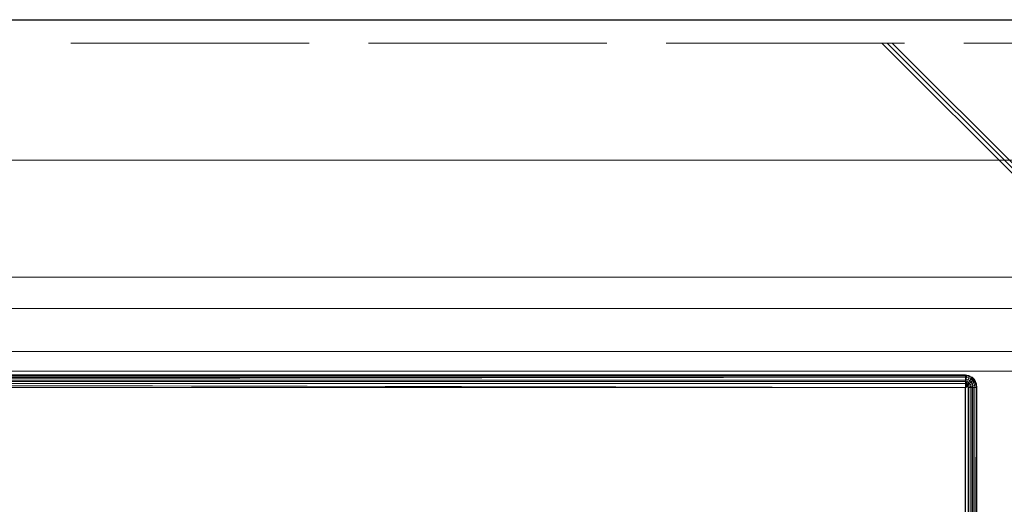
# Model space of a CAD drawing. Header units: millimetres. Extents: x -38341 to 3709, y -10682 to 48718.
# Tile 112 of 118: x -4230 to -3600, y 43846 to 44156. Entities that reach past the tile are written whole.
import ezdxf

# ---------------------------------------------------------------- set-up
doc = ezdxf.new("R2010")
doc.units = ezdxf.units.MM
doc.header["$LTSCALE"] = 50
doc.linetypes.add('ISO-02 破線', pattern=[3.81, 3.048, -0.762])
doc.linetypes.add('ISO-08 一点鎖線', pattern=[9.144, 6.096, -0.762, 1.524, -0.762])
doc.layers.add('00ライン-グリッド-線', color=13, linetype='ISO-08 一点鎖線', lineweight=5, true_color=0xff5454)
for name, color, linetype, lineweight in [('02モデリング-03スラブ', 7, 'Continuous', 5), ('02モデリング-03スラブ_ハッチング', 7, 'Continuous', 5), ('02モデリング-04壁-外部', 7, 'Continuous', 5), ('02モデリング-04壁-外部_ハッチング', 7, 'Continuous', 5), ('03構成要素-2壁-PB', 7, 'Continuous', 5), ('03構成要素-2壁-PB_ハッチング', 7, 'Continuous', 5), ('08設備機器-洗面台', 7, 'Continuous', 5), ('一般', 7, 'Continuous', 5)]:
    doc.layers.add(name, color=color, linetype=linetype, lineweight=lineweight)
doc.styles.get("Standard").update_dxf_attribs({"font": 'txt', "bigfont": 'BIGFONT.SHX'})

# ---------------------------------------------------------------- blocks, each defined once
blk = doc.blocks.new('グループ-236')
at = {"color": 255, "linetype": 'Continuous', "lineweight": 18, "transparency": 33554687}
blk.add_wipeout([(9739, 6705), (9039, 6705), (9039, 6795), (8920, 6795), (8920, 8325), (11275, 8325), (11275, 7875), (11725, 7875), (11725, 6795), (10745, 6795), (10745, 6705), (9995, 6705), (9995, 6795), (9739, 6795)], dxfattribs=at).dxf.layer = '02モデリング-03スラブ_ハッチング'
at = {"layer": '02モデリング-03スラブ', "color": 7, "linetype": 'Continuous', "lineweight": 18, "transparency": 33554687, "flags": 128}
blk.add_lwpolyline([(9739, 6705), (9039, 6705), (9039, 6795), (8920, 6795), (8920, 8325), (11275, 8325), (11275, 7875), (11725, 7875), (11725, 6795), (10745, 6795), (10745, 6705), (9995, 6705), (9995, 6795), (9739, 6795)], close=True, dxfattribs=at)
at = {"color": 255, "linetype": 'Continuous', "lineweight": 18, "transparency": 33554687}
blk.add_wipeout([(9739, 6705), (9039, 6705), (9039, 6795), (8920, 6795), (8920, 8325), (11275, 8325), (11275, 7875), (11725, 7875), (11725, 6795), (10745, 6795), (10745, 6705), (9995, 6705), (9995, 6795), (9739, 6795)], dxfattribs=at).dxf.layer = '02モデリング-03スラブ_ハッチング'
at = {"layer": '02モデリング-03スラブ', "color": 7, "linetype": 'Continuous', "lineweight": 18, "transparency": 33554687, "flags": 128}
blk.add_lwpolyline([(9739, 6705), (9039, 6705), (9039, 6795), (8920, 6795), (8920, 8325), (11275, 8325), (11275, 7875), (11725, 7875), (11725, 6795), (10745, 6795), (10745, 6705), (9995, 6705), (9995, 6795), (9739, 6795)], close=True, dxfattribs=at)
at = {"layer": '02モデリング-03スラブ', "color": 0, "flags": 1}
for tag in ['instanceID', 'IFC_UUID']:
    blk.add_attdef(tag, (8920, 6705), '', height=0.18, dxfattribs=at)
blk = doc.blocks.new('グループ-262')
at = {"layer": '08設備機器-洗面台', "color": 7, "linetype": 'Continuous', "lineweight": 13, "transparency": 33554687}
for p, q in [((9017.43, 8262.5), (10302.57, 8262.5)), ((9017.43, 8262.44), (10302.57, 8262.44)), ((9017.43, 8262.11), (10302.57, 8262.11)), ((9017.43, 8261.98), (10302.57, 8261.98)), ((9017.43, 8261.08), (10302.57, 8261.08)), ((9017.43, 8259.2), (10302.57, 8260.97)), ((9017.43, 8259.8), (10302.57, 8260.97)), ((9017.43, 8260.97), (10302.57, 8260.97)), ((10302.57, 8262.5), (10303.47, 8262.44)), ((10302.57, 8262.44), (10302.57, 8262.5)), ((10302.57, 8262.44), (10302.57, 8262.11)), ((10302.57, 8262.44), (10303.46, 8262.38)), ((10303.46, 8262.38), (10302.57, 8261.98)), ((10302.57, 8262.11), (10303.46, 8262.38)), ((10302.57, 8261.98), (10302.57, 8262.11)), ((10302.57, 8261.08), (10302.57, 8261.98)), ((10302.57, 8261.98), (10303.41, 8261.93)), ((10302.57, 8261.08), (10302.57, 8259.81)), ((10302.57, 8260.97), (10302.57, 8261.08)), ((10303.31, 8261.04), (10302.57, 8261.08)), ((10302.57, 8259.2), (10302.57, 8260.97)), ((10302.57, 8260.97), (10302.57, 8259.81)), ((10303.31, 8261.04), (10303.16, 8259.77)), ((10303.41, 8261.93), (10303.31, 8261.04)), ((10303.31, 8261.04), (10304.74, 8260.66)), ((10303.41, 8261.93), (10303.46, 8262.38)), ((10303.41, 8261.93), (10305.03, 8261.49)), ((10303.47, 8262.44), (10303.46, 8262.38)), ((10303.46, 8262.38), (10305.19, 8261.93)), ((10303.47, 8262.44), (10304.87, 8262.11)), ((10303.47, 8262.44), (10305.21, 8261.98)), ((10304.32, 8259.46), (10304.74, 8260.66)), ((10304.74, 8260.66), (10305.03, 8261.49)), ((10306.04, 8259.92), (10304.74, 8260.66)), ((10305.21, 8261.98), (10304.87, 8262.11)), ((10305.19, 8261.93), (10305.03, 8261.49)), ((10306.52, 8260.66), (10305.03, 8261.49)), ((10305.19, 8261.93), (10305.21, 8261.98)), ((10306.76, 8261.04), (10305.19, 8261.93)), ((10305.21, 8261.98), (10306.79, 8261.08)), ((10306.52, 8260.66), (10306.04, 8259.92)), ((10306.76, 8261.04), (10306.52, 8260.66)), ((10307.77, 8259.46), (10306.52, 8260.66)), ((10306.79, 8261.08), (10306.76, 8261.04)), ((10308.09, 8259.77), (10306.76, 8261.04)), ((10306.94, 8260.97), (10306.79, 8261.08)), ((10308.13, 8259.81), (10306.79, 8261.08)), ((10306.94, 8260.97), (10308.13, 8259.81)), ((10302.62, 8254.55), (9017.38, 8254.55)), ((9017.43, 8259.2), (10302.57, 8259.2)), ((9017.43, 8258.22), (10302.57, 8258.22)), ((9017.43, 8256.97), (10276.7, 8254.55)), ((9017.43, 8256.97), (10302.57, 8256.97)), ((9017.43, 8256.41), (10302.57, 8254.5)), ((9017.43, 8254.5), (10269.18, 8254.5)), ((9017.48, 8254.45), (10302.52, 8254.45)), ((10269.18, 8254.5), (10302.57, 8254.5)), ((10276.7, 8254.55), (10302.57, 8254.5)), ((10302.52, 8254.45), (10302.62, 8254.55)), ((10302.52, 8254.45), (10302.52, 7795.55)), ((10302.52, 8254.45), (10302.62, 8254.55)), ((10302.57, 8259.81), (10302.57, 8258.22)), ((10302.57, 8259.81), (10303.16, 8259.77)), ((10302.57, 8258.22), (10302.57, 8259.2)), ((10302.57, 8258.22), (10302.57, 8256.42)), ((10302.57, 8256.97), (10302.57, 8258.22)), ((10302.57, 8258.22), (10302.99, 8258.19)), ((10302.57, 8254.5), (10302.57, 8256.97)), ((10302.57, 8256.97), (10302.57, 8256.42)), ((10302.57, 8256.42), (10302.57, 8254.5)), ((10302.57, 8256.42), (10302.79, 8256.4)), ((10302.79, 8256.4), (10302.57, 8254.5)), ((10303.2, 8256.29), (10302.57, 8254.5)), ((10303.58, 8256.08), (10302.57, 8254.5)), ((10303.9, 8255.77), (10302.57, 8254.5)), ((10304.15, 8255.39), (10302.57, 8254.5)), ((10302.57, 8254.5), (10304.3, 8254.96)), ((10302.57, 8254.5), (10302.57, 7795.45)), ((10302.62, 7795.45), (10302.62, 8254.55)), ((10302.99, 8258.19), (10302.79, 8256.4)), ((10303.2, 8256.29), (10302.79, 8256.4)), ((10302.99, 8258.19), (10303.16, 8259.77)), ((10302.99, 8258.19), (10303.8, 8257.98)), ((10304.32, 8259.46), (10303.16, 8259.77)), ((10303.8, 8257.98), (10303.2, 8256.29)), ((10303.58, 8256.08), (10303.2, 8256.29)), ((10304.53, 8257.56), (10303.58, 8256.08)), ((10303.9, 8255.77), (10303.58, 8256.08)), ((10303.8, 8257.98), (10304.32, 8259.46)), ((10304.53, 8257.56), (10303.8, 8257.98)), ((10305.16, 8256.97), (10303.9, 8255.77)), ((10304.15, 8255.39), (10303.9, 8255.77)), ((10305.63, 8256.23), (10304.15, 8255.39)), ((10304.3, 8254.96), (10304.15, 8255.39)), ((10304.35, 8254.5), (10304.3, 8254.96)), ((10304.3, 8254.96), (10304.87, 8254.5)), ((10305.37, 8258.87), (10304.32, 8259.46)), ((10304.35, 8254.5), (10304.35, 7795.5)), ((10304.87, 8254.5), (10304.35, 8254.5)), ((10304.53, 8257.56), (10305.37, 8258.87)), ((10304.53, 8257.56), (10305.16, 8256.97)), ((10304.87, 8254.5), (10305.92, 8255.39)), ((10304.87, 8254.5), (10304.87, 7795.5)), ((10306.02, 8254.5), (10304.87, 8254.5)), ((10306.26, 8258.02), (10305.16, 8256.97)), ((10305.63, 8256.23), (10305.16, 8256.97)), ((10306.04, 8259.92), (10305.37, 8258.87)), ((10306.26, 8258.02), (10305.37, 8258.87)), ((10306.93, 8256.97), (10305.63, 8256.23)), ((10305.92, 8255.39), (10305.63, 8256.23)), ((10307.35, 8255.77), (10305.92, 8255.39)), ((10305.92, 8255.39), (10306.02, 8254.5)), ((10305.92, 8255.39), (10306.94, 8254.5)), ((10306.02, 8254.5), (10306.02, 7795.5)), ((10306.94, 8254.5), (10306.02, 8254.5)), ((10306.04, 8259.92), (10307.15, 8258.87)), ((10307.15, 8258.87), (10306.26, 8258.02)), ((10306.93, 8256.97), (10306.26, 8258.02)), ((10307.98, 8257.56), (10306.93, 8256.97)), ((10307.35, 8255.77), (10306.93, 8256.97)), ((10307.35, 8255.77), (10306.94, 8254.5)), ((10306.94, 8254.5), (10306.94, 7795.5)), ((10307.5, 8254.5), (10306.94, 8254.5)), ((10307.15, 8258.87), (10307.77, 8259.46)), ((10307.98, 8257.56), (10307.15, 8258.87)), ((10308.51, 8256.08), (10307.35, 8255.77)), ((10307.35, 8255.77), (10307.5, 8254.5)), ((10307.5, 8254.5), (10307.5, 7795.5)), ((10308.58, 8254.5), (10307.5, 8254.5)), ((10307.77, 8259.46), (10308.09, 8259.77)), ((10308.72, 8257.98), (10307.77, 8259.46)), ((10307.98, 8257.56), (10308.72, 8257.98)), ((10307.98, 8257.56), (10308.51, 8256.08)), ((10308.13, 8259.81), (10308.09, 8259.77)), ((10309.1, 8258.19), (10308.09, 8259.77)), ((10308.13, 8259.81), (10308.58, 8259.2)), ((10308.13, 8259.81), (10309.15, 8258.22)), ((10309.32, 8256.29), (10308.51, 8256.08)), ((10308.51, 8256.08), (10308.58, 8254.5)), ((10308.68, 8254.5), (10308.51, 8256.08)), ((10308.58, 8259.2), (10309.15, 8258.22)), ((10308.68, 8254.5), (10308.58, 8254.5)), ((10309.64, 8254.5), (10308.58, 8254.5)), ((10308.58, 8254.5), (10308.58, 7795.5)), ((10308.58, 8254.5), (10308.69, 7795.5)), ((10308.58, 8254.5), (10309.64, 7795.5)), ((10308.58, 8254.5), (10309.52, 7795.5)), ((10309.52, 8254.5), (10308.68, 8254.5)), ((10309.1, 8258.19), (10308.72, 8257.98)), ((10309.32, 8256.29), (10308.72, 8257.98)), ((10309.1, 8258.19), (10309.15, 8258.22)), ((10309.73, 8256.4), (10309.1, 8258.19)), ((10309.15, 8258.22), (10309.64, 8256.97)), ((10309.15, 8258.22), (10309.78, 8256.42)), ((10309.73, 8256.4), (10309.32, 8256.29)), ((10309.32, 8256.29), (10309.52, 8254.5)), ((10309.32, 8256.29), (10309.64, 8254.5)), ((10309.52, 8254.5), (10309.64, 8254.5)), ((10309.64, 8256.97), (10309.78, 8256.42)), ((10309.73, 8256.4), (10309.64, 8254.5)), ((10310, 8254.5), (10309.64, 8254.5)), ((10309.64, 8254.5), (10310, 7795.5)), ((10309.64, 8254.5), (10309.64, 7795.5)), ((10309.64, 8254.5), (10309.95, 7795.5)), ((10309.95, 8254.5), (10309.64, 8254.5)), ((10309.73, 8256.4), (10309.78, 8256.42)), ((10309.73, 8256.4), (10309.95, 8254.5)), ((10309.78, 8256.42), (10310, 8254.5)), ((10310, 8254.5), (10309.95, 8254.5)), ((10310, 8254.5), (10310, 7795.5))]:
    blk.add_line(p, q, dxfattribs=at)
at = {"layer": '08設備機器-洗面台', "color": 7, "linetype": 'Continuous', "lineweight": 18, "transparency": 33554687, "flags": 128}
for points in [[(9017.38, 8254.55), (9017.38, 8254.55), (10302.62, 8254.55), (10302.62, 7795.45), (9017.38, 7795.45), (9017.38, 7795.45)], [(10302.52, 8254.45), (9017.48, 8254.45), (9017.48, 7795.55), (10302.52, 7795.55), (10302.52, 8254.45)]]:
    blk.add_lwpolyline(points, close=True, dxfattribs=at)
blk = doc.blocks.new('グループ-263')
at = {"layer": '08設備機器-洗面台', "color": 7, "transparency": 33554687}
blk.add_blockref('グループ-262', (0, 0), dxfattribs=at)
at = {"layer": '08設備機器-洗面台', "color": 0, "flags": 1}
for tag in ['prm0_value', 'prm1_value', 'prm2_value', 'prm3_value', 'prm4_value', 'prm5_value', 'prm6_value', 'prm7_value', 'prm8_value', 'prm9_value', 'prm0_value', 'prm1_value', 'prm2_value', 'prm3_value', 'prm4_value', 'prm5_value', 'prm6_value', 'prm7_value', 'prm8_value', 'prm9_value', 'instanceID', 'instanceID', 'IFC_UUID', 'prm0_name', 'prm0_type', 'prm1_name', 'prm1_type', 'prm2_name', 'prm2_type', 'prm3_name', 'prm3_type', 'prm4_name', 'prm4_type', 'prm5_name', 'prm5_type', 'prm6_name', 'prm6_type', 'prm7_name', 'prm7_type', 'prm8_name', 'prm8_type', 'prm9_name', 'prm9_type', 'IFC_UUID', 'prm0_name', 'prm0_type', 'prm1_name', 'prm1_type', 'prm2_name', 'prm2_type', 'prm3_name', 'prm3_type', 'prm4_name', 'prm4_type', 'prm5_name', 'prm5_type', 'prm6_name', 'prm6_type', 'prm7_name', 'prm7_type', 'prm8_name', 'prm8_type', 'prm9_name', 'prm9_type']:
    blk.add_attdef(tag, (9010, 7787.5), '', height=0.18, dxfattribs=at)
blk = doc.blocks.new('_2F-FL (2D)')
at = {"layer": '02モデリング-03スラブ', "color": 7, "transparency": 33554687}
blk.add_blockref('グループ-236', (0, 0), dxfattribs=at)
at = {"layer": '08設備機器-洗面台', "color": 7, "transparency": 33554687}
blk.add_blockref('グループ-263', (0, 0), dxfattribs=at)
at = {"color": 255, "linetype": 'Continuous', "lineweight": 5, "transparency": 33554687}
blk.add_wipeout([(7500, 8265), (7253.68, 8265), (7253.68, 8490), (11275, 8490), (11275, 8265), (7520, 8265), (7520, 8325), (7500, 8325)], dxfattribs=at).dxf.layer = '02モデリング-04壁-外部_ハッチング'
at = {"color": 255, "linetype": 'Continuous', "lineweight": 25, "transparency": 33554687}
blk.add_wipeout([(11275, 8490), (11275, 8475), (7253.68, 8475), (7253.68, 8490)], dxfattribs=at).dxf.layer = '02モデリング-04壁-外部_ハッチング'
at = {"layer": '02モデリング-04壁-外部', "color": 7, "linetype": 'Continuous', "lineweight": 25, "transparency": 33554687}
blk.add_line((7253.68, 8490), (11275, 8490), dxfattribs=at)
at = {"layer": '02モデリング-04壁-外部', "color": 7, "linetype": 'Continuous', "lineweight": 5, "transparency": 33554687}
blk.add_line((7253.68, 8490), (11275, 8490), dxfattribs=at)
at = {"color": 255, "linetype": 'Continuous', "lineweight": 13, "transparency": 33554687}
blk.add_wipeout([(11275, 8475), (11275, 8325), (7253.68, 8325), (7253.68, 8475)], dxfattribs=at).dxf.layer = '02モデリング-04壁-外部_ハッチング'
at = {"layer": '02モデリング-04壁-外部_ハッチング', "linetype": 'Continuous', "lineweight": 5, "transparency": 33554687}
h = blk.add_hatch(dxfattribs=at)
h.set_pattern_fill('鉄筋コンクリート [CN] HF-壁用', style=0, pattern_type=2)
h.set_pattern_definition([(-45, (32.87, -36.3), (-20726.472, 21689.014), []), (-45, (35.36, -35.36), (-20726.472, 21689.014), []), (-45, (36.9, -33.8), (-20726.472, 21689.014), [])])
h.paths.add_polyline_path([(11275, 8475), (11275, 8325), (7253.68, 8325), (7253.68, 8475)])
at = {"layer": '02モデリング-04壁-外部', "color": 7, "linetype": 'ISO-02 破線', "lineweight": 18, "transparency": 33554687}
blk.add_line((7253.68, 8475), (11275, 8475), dxfattribs=at)
at = {"color": 255, "linetype": 'Continuous', "lineweight": 5, "transparency": 33554687}
blk.add_wipeout([(11275, 8325), (7520, 8325), (7520, 8305), (11275, 8305)], dxfattribs=at).dxf.layer = '02モデリング-04壁-外部_ハッチング'
at = {"layer": '02モデリング-04壁-外部', "color": 7, "linetype": 'Continuous', "lineweight": 13, "transparency": 33554687}
blk.add_line((7520, 8325), (11275, 8325), dxfattribs=at)
at = {"layer": '02モデリング-04壁-外部', "color": 7, "linetype": 'Continuous', "lineweight": 5, "transparency": 33554687}
blk.add_line((7520, 8325), (11275, 8325), dxfattribs=at)
at = {"color": 255, "linetype": 'Continuous', "lineweight": 5, "transparency": 33554687}
blk.add_wipeout([(11275, 8305), (7520, 8305), (7520, 8277.5), (11275, 8277.5)], dxfattribs=at).dxf.layer = '02モデリング-04壁-外部_ハッチング'
at = {"layer": '02モデリング-04壁-外部', "color": 7, "linetype": 'Continuous', "lineweight": 5, "transparency": 33554687}
blk.add_line((7520, 8305), (11275, 8305), dxfattribs=at)
blk.add_line((7520, 8305), (11275, 8305), dxfattribs=at)
at = {"color": 255, "linetype": 'Continuous', "lineweight": 5, "transparency": 33554687}
blk.add_wipeout([(11275, 8277.5), (7520, 8277.5), (7520, 8265), (11275, 8265)], dxfattribs=at).dxf.layer = '03構成要素-2壁-PB_ハッチング'
at = {"layer": '02モデリング-04壁-外部', "color": 7, "linetype": 'Continuous', "lineweight": 5, "transparency": 33554687}
for p, q in [((7520, 8277.5), (11275, 8277.5)), ((7560, 8265), (10345, 8265))]:
    blk.add_line(p, q, dxfattribs=at)
at = {"layer": '03構成要素-2壁-PB', "color": 7, "linetype": 'Continuous', "lineweight": 5, "transparency": 33554687}
for p, q in [((7520, 8277.5), (11275, 8277.5)), ((7560, 8265), (11275, 8265))]:
    blk.add_line(p, q, dxfattribs=at)
blk = doc.blocks.new('グループ-567')
at = {"layer": '00ライン-グリッド-線', "transparency": 33554687}
blk.add_line((10.731, 500.959), (340.213, 500.959), dxfattribs=at)
at = {"layer": '00ライン-グリッド-線', "color": 0, "flags": 1}
for tag in ['instanceID', 'IFC_UUID']:
    blk.add_attdef(tag, (5.705, 495.933), '', height=0.18, dxfattribs=at)
blk = doc.blocks.new('グループ-588')
at = {"layer": '00ライン-グリッド-線'}
blk.add_blockref('グループ-567', (0, 0), dxfattribs=at)

msp = doc.modelspace()

# ---------------------------------------------------------------- block references
at = {"layer": '一般', "color": 7, "transparency": 33554687}
msp.add_blockref('_2F-FL (2D)', (-13927.831, 35665.986), dxfattribs=at)

# ---------------------------------------------------------------- next in the draw order: block references
at = {"layer": '一般', "color": 7, "transparency": 33554687, "xscale": 50, "yscale": 50, "zscale": 50}
msp.add_blockref('グループ-588', (-17369.202, 19018.052), dxfattribs=at)

doc.saveas('drawing.dxf')
